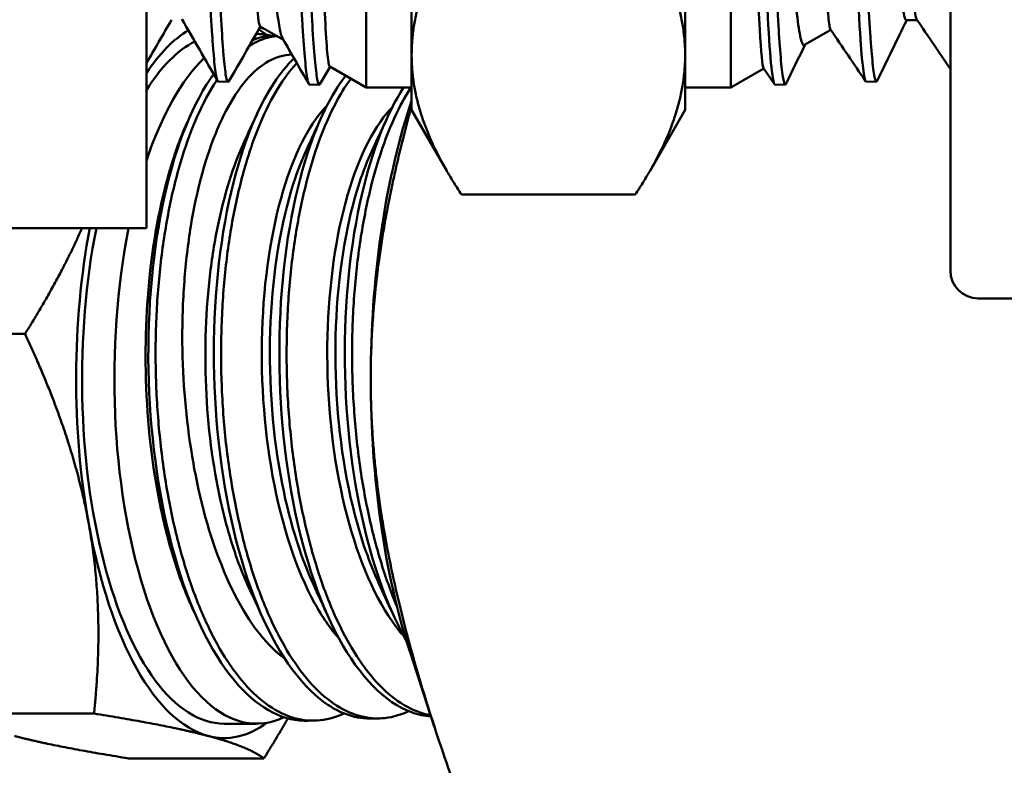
# Model space of a CAD drawing. Header units: inches. Extents: x 0.1 to 33.9, y 0.6 to 21.4.
# Tile 6 of 83: x 7.523 to 8.295, y 4.353 to 4.936. Entities that reach past the tile are written whole.
import ezdxf

# ---------------------------------------------------------------- set-up
doc = ezdxf.new("R2010")
doc.units = ezdxf.units.IN
doc.header["$MEASUREMENT"] = 0
doc.layers.add('Dimension (ANSI)', color=7, linetype='Continuous', lineweight=25)
doc.layers.add('Visible (ANSI)', color=7, linetype='Continuous', lineweight=50)
doc.styles.add('Note Text (ANSI)', font='tahoma.ttf')
doc.dimstyles.new('Default (ANSI)', dxfattribs={"dimtxt": 0.12, "dimasz": 0.098425, "dimexe": 0.125, "dimexo": 0.0625, "dimgap": 0.031496, "dimtad": 0, "dimtih": 1, "dimtoh": 1, "dimrnd": 1e-08, "dimzin": 4, "dimdsep": 46, "dimtxsty": 'Note Text (ANSI)', "dimcen": 0.09, "dimdle": 0.393701, "dimclrd": 256, "dimclre": 256, "dimclrt": 256, "dimadec": 0, "dimazin": 1, "dimtfac": 1, "dimtofl": 0, "dimtmove": 0, "dimatfit": 3, "dimfxl": 1, "dimtolj": 1, "dimtzin": 4, "dimlwd": -1, "dimlwe": -1, "dimarcsym": 0})

# ---------------------------------------------------------------- blocks, each defined once
blk = doc.blocks.new('*D9')
at = {"layer": 'Defpoints', "color": 0, "transparency": 16777216}
for p in [(3.58261, 11.02177), (6.33851, 11.02177), (8.31932, 1.77027)]:
    blk.add_point(p, dxfattribs=at)
at = {"layer": 'Dimension (ANSI)', "transparency": 16777216}
for p, q in [((6.27601, 11.02177), (3.45761, 11.02177)), ((3.58261, 10.92335), (3.58261, 6.49002)), ((3.58261, 1.8687), (3.58261, 6.30203)), ((8.25682, 1.77027), (3.45761, 1.77027))]:
    blk.add_line(p, q, dxfattribs=at)
for points in [[(3.5662, 10.92335), (3.59901, 10.92335), (3.58261, 11.02177)], [(3.5662, 1.8687), (3.59901, 1.8687), (3.58261, 1.77027)]]:
    blk.add_solid(points, dxfattribs=at)
at = {"layer": 'Dimension (ANSI)', "transparency": 16777216, "insert": (3.42948, 6.45852), "char_height": 0.12, "attachment_point": 1, "style": 'Note Text (ANSI)'}
blk.add_mtext('\\A1;9.25', dxfattribs=at)

msp = doc.modelspace()

# ---------------------------------------------------------------- linework, layer by layer
at = {"layer": 'Visible (ANSI)'}
for p, q in [((8.25229, 4.74002), (8.25229, 5.86652)), ((7.62229, 5.80327), (7.62229, 4.77327)), ((7.79443, 5.72327), (7.79443, 4.88327)), ((8.08014, 4.88327), (8.08014, 5.72327)), ((7.83014, 5.26966), (7.83014, 4.9087)), ((8.04443, 4.9087), (8.04443, 5.26966)), ((7.71147, 4.93117), (7.72963, 4.92068)), ((8.21764, 4.93602), (8.22631, 4.93602)), ((7.70857, 4.92527), (7.70838, 4.92527)), ((7.72405, 4.9239), (7.72355, 4.92392)), ((8.15849, 4.92851), (8.13792, 4.91663)), ((7.74633, 4.90839), (7.74633, 4.90839)), ((7.83014, 4.9087), (7.83014, 4.86577)), ((8.04443, 4.86577), (8.04443, 4.9087)), ((7.7662, 4.89957), (7.75834, 4.88598)), ((7.76599, 4.89969), (7.79443, 4.88327)), ((8.10609, 4.89825), (8.08014, 4.88327)), ((8.11437, 4.88606), (8.10591, 4.89852)), ((7.67774, 4.88936), (7.67774, 4.88936)), ((7.67866, 4.88799), (7.68641, 4.88775)), ((7.75006, 4.88577), (7.75781, 4.88552)), ((7.79443, 4.88327), (7.83014, 4.88327)), ((8.08014, 4.88327), (8.04443, 4.88327)), ((8.12294, 4.88572), (8.11498, 4.88547)), ((8.19436, 4.88794), (8.18641, 4.88769)), ((7.82871, 4.86862), (7.83014, 4.87301)), ((7.65547, 4.85861), (7.65673, 4.86135)), ((7.83014, 4.86577), (7.85763, 4.81817)), ((8.04443, 4.86577), (8.01695, 4.81817)), ((7.86922, 4.79958), (8.00535, 4.79958)), ((7.62229, 4.77327), (6.87229, 4.77327)), ((8.27404, 4.71827), (8.41997, 4.71827)), ((7.42117, 4.69041), (7.52724, 4.69041)), ((7.82871, 4.44192), (7.84789, 4.38317)), ((7.47519, 4.39324), (7.58126, 4.39324)), ((7.78002, 4.39474), (7.78001, 4.39474)), ((7.8306, 4.39651), (7.8306, 4.39651)), ((7.70857, 4.38527), (7.68327, 4.38527)), ((7.7547, 4.38769), (7.74907, 4.38749)), ((7.8053, 4.38942), (7.79967, 4.38922)), ((7.60834, 4.3581), (7.7144, 4.3581))]:
    msp.add_line(p, q, dxfattribs=at)
msp.add_arc((8.27404, 4.74002), 0.02175, 180, 270, dxfattribs=at)
for centre, major_axis, start_param, end_param in [((7.68327, 4.65527), (0, 0.28125), 0.244576, 0.553582), ((7.68327, 4.65527), (0, 0.27), 0.015375, 0.015491), ((7.70857, 4.65527), (0, 0.27), 6.181462, 6.284871), ((7.68327, 4.65527), (0, 0.28125), 5.990254, 6.047216), ((7.68327, 4.65527), (0, 0.27), 0.208439, 0.579545), ((7.70857, 4.65527), (0, 0.27), 0.240192, 0.240265), ((7.70857, 4.65527), (0, 0.27), 0.375587, 0.886571), ((7.70857, 4.65527), (0, 0.27), 0.308744, 0.308754), ((7.93986, 4.65527), (0, 0.34375), 0.901216, 1.570796), ((7.68327, 4.65527), (0, -0.28125), 4.279433, 5.127583), ((7.68327, 4.65527), (0, -0.27), 4.260087, 6.283185), ((7.70857, 4.65527), (0, -0.27), 4.260087, 6.476913), ((7.93986, 4.65527), (0, -0.34375), 4.712389, 5.38197), ((7.68327, 4.65527), (0, -0.28125), 5.127583, 6.174781), ((7.68327, 4.65527), (0, -0.28125), 6.174781, 6.576117)]:
    msp.add_ellipse(centre, major_axis=major_axis, ratio=0.412402, start_param=start_param, end_param=end_param, dxfattribs=at)
for points, knots in [([(7.64238, 5.71696), (7.64262, 5.71738), (7.64287, 5.71753), (7.64311, 5.7174), (7.64344, 5.71722), (7.64377, 5.71655), (7.64409, 5.71539), (7.64442, 5.71423), (7.64474, 5.71255), (7.64506, 5.71039), (7.6457, 5.70608), (7.64632, 5.69987), (7.64695, 5.69181), (7.64726, 5.68778), (7.64758, 5.68328), (7.64791, 5.67832), (7.64823, 5.67335), (7.64856, 5.66788), (7.64889, 5.66202), (7.64955, 5.65028), (7.6502, 5.63697), (7.65083, 5.62212), (7.65115, 5.6147), (7.65146, 5.60688), (7.65178, 5.59868), (7.65209, 5.59047), (7.65241, 5.58183), (7.65272, 5.57292), (7.65336, 5.5551), (7.654, 5.5362), (7.65466, 5.51625), (7.65498, 5.50627), (7.65531, 5.49603), (7.65563, 5.48552), (7.65596, 5.475), (7.65628, 5.46417), (7.6566, 5.45323), (7.65724, 5.43135), (7.65786, 5.409), (7.65849, 5.3862), (7.6588, 5.3748), (7.65912, 5.36329), (7.65944, 5.35166), (7.65977, 5.34003), (7.6601, 5.32823), (7.66043, 5.3165), (7.66109, 5.29304), (7.66173, 5.26978), (7.66236, 5.24672), (7.66268, 5.2352), (7.66299, 5.22372), (7.66331, 5.21229), (7.66362, 5.20086), (7.66394, 5.18943), (7.66426, 5.17824), (7.66489, 5.15585), (7.66554, 5.13431), (7.66619, 5.11361), (7.66652, 5.10325), (7.66684, 5.09311), (7.66717, 5.08317), (7.66749, 5.07324), (7.66781, 5.06348), (7.66813, 5.05409), (7.66877, 5.03531), (7.66938, 5.01793), (7.67001, 5.00191), (7.67033, 4.9939), (7.67065, 4.98624), (7.67097, 4.97892), (7.6713, 4.97161), (7.67163, 4.96461), (7.67196, 4.95809), (7.67261, 4.94504), (7.67326, 4.93378), (7.67389, 4.92426), (7.6742, 4.91951), (7.67452, 4.91519), (7.67483, 4.91132), (7.67514, 4.90745), (7.67546, 4.90401), (7.67578, 4.90109), (7.67641, 4.89524), (7.67706, 4.89137), (7.67771, 4.88943), (7.67803, 4.88848), (7.67835, 4.888), (7.67867, 4.88799)], [0.69384403, 0.69384403, 0.69384403, 0.69384403, 0.6953125, 0.6953125, 0.6953125, 0.69726563, 0.69726563, 0.69726563, 0.69921875, 0.69921875, 0.69921875, 0.703125, 0.703125, 0.703125, 0.70507813, 0.70507813, 0.70507813, 0.70703125, 0.70703125, 0.70703125, 0.7109375, 0.7109375, 0.7109375, 0.71289063, 0.71289063, 0.71289063, 0.71484375, 0.71484375, 0.71484375, 0.71875, 0.71875, 0.71875, 0.72070313, 0.72070313, 0.72070313, 0.72265625, 0.72265625, 0.72265625, 0.7265625, 0.7265625, 0.7265625, 0.72851563, 0.72851563, 0.72851563, 0.73046875, 0.73046875, 0.73046875, 0.734375, 0.734375, 0.734375, 0.73632813, 0.73632813, 0.73632813, 0.73828125, 0.73828125, 0.73828125, 0.7421875, 0.7421875, 0.7421875, 0.74414063, 0.74414063, 0.74414063, 0.74609375, 0.74609375, 0.74609375, 0.75, 0.75, 0.75, 0.75195313, 0.75195313, 0.75195313, 0.75390625, 0.75390625, 0.75390625, 0.7578125, 0.7578125, 0.7578125, 0.75976563, 0.75976563, 0.75976563, 0.76171875, 0.76171875, 0.76171875, 0.765625, 0.765625, 0.765625, 0.76753795, 0.76753795, 0.76753795, 0.76753795]), ([(7.68696, 4.88821), (7.68677, 4.88789), (7.68658, 4.88773), (7.68639, 4.88775), (7.68606, 4.88778), (7.68573, 4.88831), (7.6854, 4.88934), (7.68475, 4.89139), (7.68411, 4.89538), (7.68348, 4.90127), (7.68316, 4.90421), (7.68285, 4.90763), (7.68254, 4.91154), (7.68222, 4.91545), (7.68191, 4.91986), (7.68159, 4.9247), (7.68095, 4.93438), (7.6803, 4.94574), (7.67965, 4.95876), (7.67933, 4.96526), (7.679, 4.97218), (7.67868, 4.97953), (7.67836, 4.98687), (7.67803, 4.99468), (7.67772, 5.00278), (7.67708, 5.01899), (7.67647, 5.03645), (7.67584, 5.05512), (7.67552, 5.06446), (7.6752, 5.0741), (7.67487, 5.08405), (7.67455, 5.094), (7.67421, 5.10431), (7.67389, 5.11477), (7.67323, 5.13569), (7.67259, 5.15727), (7.67196, 5.17949), (7.67165, 5.1906), (7.67134, 5.20187), (7.67102, 5.21331), (7.67071, 5.22474), (7.67039, 5.2364), (7.67007, 5.24803), (7.66943, 5.27129), (7.66878, 5.29455), (7.66813, 5.31781), (7.66781, 5.32944), (7.66748, 5.34106), (7.66716, 5.35269), (7.66684, 5.36432), (7.66651, 5.376), (7.6662, 5.38749), (7.66556, 5.41046), (7.66495, 5.43277), (7.66431, 5.45444), (7.664, 5.46527), (7.66367, 5.47595), (7.66335, 5.48645), (7.66302, 5.49696), (7.66269, 5.50734), (7.66236, 5.51738), (7.66171, 5.53747), (7.66107, 5.55631), (7.66044, 5.57393), (7.66012, 5.58274), (7.65981, 5.59125), (7.6595, 5.59944), (7.65918, 5.60763), (7.65886, 5.61554), (7.65854, 5.62301), (7.6579, 5.63793), (7.65725, 5.65116), (7.6566, 5.66274), (7.65627, 5.66853), (7.65595, 5.6739), (7.65563, 5.67885), (7.65531, 5.68381), (7.65498, 5.68835), (7.65467, 5.69238), (7.65403, 5.70045), (7.65342, 5.70658), (7.65278, 5.7108), (7.65246, 5.71292), (7.65214, 5.71455), (7.65181, 5.7157), (7.65148, 5.71684), (7.65115, 5.7175), (7.65082, 5.71765), (7.65077, 5.71767), (7.65072, 5.71769), (7.65067, 5.71768)], [0.21563894, 0.21563894, 0.21563894, 0.21563894, 0.21679687, 0.21679687, 0.21679687, 0.21875, 0.21875, 0.21875, 0.22265625, 0.22265625, 0.22265625, 0.22460937, 0.22460937, 0.22460937, 0.2265625, 0.2265625, 0.2265625, 0.23046875, 0.23046875, 0.23046875, 0.23242187, 0.23242187, 0.23242187, 0.234375, 0.234375, 0.234375, 0.23828125, 0.23828125, 0.23828125, 0.24023437, 0.24023437, 0.24023437, 0.2421875, 0.2421875, 0.2421875, 0.24609375, 0.24609375, 0.24609375, 0.24804687, 0.24804687, 0.24804687, 0.25, 0.25, 0.25, 0.25390625, 0.25390625, 0.25390625, 0.25585937, 0.25585937, 0.25585937, 0.2578125, 0.2578125, 0.2578125, 0.26171875, 0.26171875, 0.26171875, 0.26367187, 0.26367187, 0.26367187, 0.265625, 0.265625, 0.265625, 0.26953125, 0.26953125, 0.26953125, 0.27148437, 0.27148437, 0.27148437, 0.2734375, 0.2734375, 0.2734375, 0.27734375, 0.27734375, 0.27734375, 0.27929687, 0.27929687, 0.27929687, 0.28125, 0.28125, 0.28125, 0.28515625, 0.28515625, 0.28515625, 0.28710937, 0.28710937, 0.28710937, 0.2890625, 0.2890625, 0.2890625, 0.28937889, 0.28937889, 0.28937889, 0.28937889]), ([(7.71386, 5.71921), (7.71396, 5.71938), (7.71405, 5.7195), (7.71415, 5.71958), (7.71478, 5.72007), (7.71539, 5.71859), (7.71602, 5.71518), (7.71634, 5.71348), (7.71666, 5.71129), (7.71698, 5.70861), (7.71731, 5.70593), (7.71764, 5.70274), (7.71797, 5.6991), (7.71862, 5.69181), (7.71926, 5.68273), (7.71988, 5.67191), (7.7202, 5.6665), (7.72051, 5.66066), (7.72082, 5.65436), (7.72113, 5.64807), (7.72145, 5.64129), (7.72177, 5.63417), (7.7224, 5.61992), (7.72305, 5.60427), (7.7237, 5.58725), (7.72403, 5.57874), (7.72435, 5.56989), (7.72467, 5.56069), (7.72499, 5.55149), (7.72531, 5.54189), (7.72563, 5.53209), (7.72626, 5.51247), (7.72687, 5.492), (7.7275, 5.4707), (7.72782, 5.46005), (7.72814, 5.44919), (7.72846, 5.43812), (7.72879, 5.42704), (7.72912, 5.4157), (7.72944, 5.40431), (7.7301, 5.38154), (7.73073, 5.35854), (7.73136, 5.33535), (7.73167, 5.32375), (7.73198, 5.31209), (7.7323, 5.30039), (7.73261, 5.28869), (7.73292, 5.27687), (7.73324, 5.26518), (7.73388, 5.24179), (7.73453, 5.21885), (7.73517, 5.19635), (7.7355, 5.18511), (7.73582, 5.17397), (7.73614, 5.16295), (7.73646, 5.15192), (7.73678, 5.14096), (7.7371, 5.13027), (7.73773, 5.10888), (7.73834, 5.08857), (7.73897, 5.0693), (7.73928, 5.05966), (7.7396, 5.05028), (7.73993, 5.04117), (7.74025, 5.03206), (7.74058, 5.02318), (7.74091, 5.01469), (7.74156, 4.99771), (7.7422, 4.98229), (7.74282, 4.96839), (7.74314, 4.96144), (7.74345, 4.95488), (7.74376, 4.9487), (7.74407, 4.94252), (7.74439, 4.93671), (7.7447, 4.93137), (7.74534, 4.92069), (7.74599, 4.91189), (7.74664, 4.90492), (7.74696, 4.90144), (7.74728, 4.89842), (7.7476, 4.89586), (7.74792, 4.8933), (7.74824, 4.89121), (7.74856, 4.88961), (7.74906, 4.88705), (7.74956, 4.88578), (7.75006, 4.88576)], [0.83924865, 0.83924865, 0.83924865, 0.83924865, 0.83984375, 0.83984375, 0.83984375, 0.84375, 0.84375, 0.84375, 0.84570313, 0.84570313, 0.84570313, 0.84765625, 0.84765625, 0.84765625, 0.8515625, 0.8515625, 0.8515625, 0.85351563, 0.85351563, 0.85351563, 0.85546875, 0.85546875, 0.85546875, 0.859375, 0.859375, 0.859375, 0.86132813, 0.86132813, 0.86132813, 0.86328125, 0.86328125, 0.86328125, 0.8671875, 0.8671875, 0.8671875, 0.86914063, 0.86914063, 0.86914063, 0.87109375, 0.87109375, 0.87109375, 0.875, 0.875, 0.875, 0.87695313, 0.87695313, 0.87695313, 0.87890625, 0.87890625, 0.87890625, 0.8828125, 0.8828125, 0.8828125, 0.88476563, 0.88476563, 0.88476563, 0.88671875, 0.88671875, 0.88671875, 0.890625, 0.890625, 0.890625, 0.89257813, 0.89257813, 0.89257813, 0.89453125, 0.89453125, 0.89453125, 0.8984375, 0.8984375, 0.8984375, 0.90039063, 0.90039063, 0.90039063, 0.90234375, 0.90234375, 0.90234375, 0.90625, 0.90625, 0.90625, 0.90820313, 0.90820313, 0.90820313, 0.91015625, 0.91015625, 0.91015625, 0.91330086, 0.91330086, 0.91330086, 0.91330086]), ([(7.75834, 4.88598), (7.75826, 4.88583), (7.75817, 4.88572), (7.75808, 4.88564), (7.75745, 4.88509), (7.75684, 4.88649), (7.75621, 4.88982), (7.7559, 4.89149), (7.75558, 4.89364), (7.75526, 4.89629), (7.75494, 4.89894), (7.75461, 4.90209), (7.75428, 4.90568), (7.75363, 4.91287), (7.75299, 4.92185), (7.75236, 4.93259), (7.75205, 4.93796), (7.75174, 4.94377), (7.75142, 4.95004), (7.75111, 4.9563), (7.7508, 4.96304), (7.75048, 4.9701), (7.74985, 4.98423), (7.74921, 4.99979), (7.74856, 5.01673), (7.74824, 5.02521), (7.74791, 5.03404), (7.74759, 5.04322), (7.74727, 5.05241), (7.74695, 5.06197), (7.74663, 5.07172), (7.746, 5.09122), (7.74539, 5.11161), (7.74476, 5.13288), (7.74445, 5.14351), (7.74413, 5.15436), (7.74381, 5.16544), (7.74348, 5.17651), (7.74315, 5.18784), (7.74283, 5.19919), (7.74218, 5.22188), (7.74154, 5.24483), (7.74091, 5.26803), (7.74059, 5.27963), (7.74028, 5.2913), (7.73997, 5.30303), (7.73965, 5.31476), (7.73934, 5.32659), (7.73903, 5.33826), (7.7384, 5.36161), (7.73775, 5.38455), (7.7371, 5.40709), (7.73678, 5.41837), (7.73645, 5.42954), (7.73613, 5.44061), (7.73581, 5.45168), (7.73549, 5.46268), (7.73517, 5.47337), (7.73454, 5.49476), (7.73392, 5.51513), (7.7333, 5.53449), (7.73299, 5.54417), (7.73267, 5.5536), (7.73234, 5.56278), (7.73202, 5.57195), (7.73169, 5.58089), (7.73136, 5.5894), (7.73071, 5.60644), (7.73007, 5.62194), (7.72944, 5.63596), (7.72913, 5.64296), (7.72881, 5.64959), (7.7285, 5.65584), (7.72819, 5.66209), (7.72787, 5.66796), (7.72756, 5.67335), (7.72693, 5.68412), (7.72628, 5.69302), (7.72563, 5.70011), (7.72531, 5.70366), (7.72498, 5.70675), (7.72466, 5.70937), (7.72434, 5.71199), (7.72402, 5.71414), (7.7237, 5.71579), (7.72316, 5.71856), (7.72264, 5.71993), (7.72212, 5.71991)], [0.06977487, 0.06977487, 0.06977487, 0.06977487, 0.0703125, 0.0703125, 0.0703125, 0.07421875, 0.07421875, 0.07421875, 0.07617187, 0.07617187, 0.07617187, 0.078125, 0.078125, 0.078125, 0.08203125, 0.08203125, 0.08203125, 0.08398437, 0.08398437, 0.08398437, 0.0859375, 0.0859375, 0.0859375, 0.08984375, 0.08984375, 0.08984375, 0.09179687, 0.09179687, 0.09179687, 0.09375, 0.09375, 0.09375, 0.09765625, 0.09765625, 0.09765625, 0.09960937, 0.09960937, 0.09960937, 0.1015625, 0.1015625, 0.1015625, 0.10546875, 0.10546875, 0.10546875, 0.10742187, 0.10742187, 0.10742187, 0.109375, 0.109375, 0.109375, 0.11328125, 0.11328125, 0.11328125, 0.11523437, 0.11523437, 0.11523437, 0.1171875, 0.1171875, 0.1171875, 0.12109375, 0.12109375, 0.12109375, 0.12304687, 0.12304687, 0.12304687, 0.125, 0.125, 0.125, 0.12890625, 0.12890625, 0.12890625, 0.13085937, 0.13085937, 0.13085937, 0.1328125, 0.1328125, 0.1328125, 0.13671875, 0.13671875, 0.13671875, 0.13867187, 0.13867187, 0.13867187, 0.140625, 0.140625, 0.140625, 0.14392059, 0.14392059, 0.14392059, 0.14392059]), ([(8.12359, 4.88639), (8.12319, 4.88557), (8.12279, 4.8855), (8.12239, 4.88616), (8.12207, 4.88671), (8.12174, 4.88777), (8.12142, 4.8893), (8.1211, 4.89084), (8.12078, 4.89286), (8.12047, 4.89536), (8.11984, 4.90035), (8.11922, 4.90724), (8.11858, 4.91608), (8.11826, 4.9205), (8.11794, 4.9254), (8.11761, 4.93071), (8.11729, 4.93601), (8.11696, 4.94173), (8.11664, 4.94787), (8.11599, 4.96013), (8.11536, 4.97403), (8.11472, 4.98961), (8.1144, 4.99741), (8.11409, 5.00561), (8.11377, 5.01409), (8.11346, 5.02256), (8.11315, 5.03134), (8.11283, 5.04042), (8.1122, 5.05857), (8.11155, 5.07792), (8.11089, 5.09849), (8.11057, 5.10878), (8.11024, 5.11936), (8.10992, 5.13005), (8.1096, 5.14073), (8.10929, 5.15158), (8.10897, 5.16258), (8.10834, 5.18458), (8.10773, 5.20719), (8.10709, 5.23044), (8.10677, 5.24206), (8.10644, 5.25383), (8.10612, 5.26553), (8.10579, 5.27723), (8.10547, 5.28892), (8.10515, 5.30061), (8.1045, 5.32398), (8.10386, 5.34731), (8.10323, 5.37062), (8.10291, 5.38227), (8.1026, 5.3939), (8.10228, 5.4053), (8.10197, 5.41669), (8.10166, 5.42792), (8.10134, 5.43898), (8.10071, 5.46109), (8.10006, 5.48253), (8.09941, 5.50327), (8.09908, 5.51364), (8.09875, 5.52382), (8.09843, 5.53364), (8.09811, 5.54345), (8.0978, 5.55295), (8.09748, 5.56214), (8.09686, 5.58051), (8.09624, 5.59764), (8.0956, 5.61349), (8.09528, 5.62142), (8.09496, 5.62901), (8.09463, 5.63614), (8.09431, 5.64327), (8.09398, 5.64998), (8.09366, 5.65626), (8.09302, 5.66883), (8.09238, 5.67973), (8.09175, 5.68892), (8.09143, 5.69351), (8.09112, 5.69767), (8.0908, 5.70132), (8.09049, 5.70497), (8.09017, 5.70814), (8.08986, 5.71082), (8.08954, 5.71351), (8.08922, 5.71572), (8.08889, 5.71744), (8.08856, 5.71916), (8.08824, 5.7204), (8.08791, 5.72113), (8.08767, 5.72167), (8.08744, 5.72193), (8.08721, 5.72194)], [0.91557823, 0.91557823, 0.91557823, 0.91557823, 0.91796875, 0.91796875, 0.91796875, 0.91992187, 0.91992187, 0.91992187, 0.921875, 0.921875, 0.921875, 0.92578125, 0.92578125, 0.92578125, 0.92773437, 0.92773437, 0.92773437, 0.9296875, 0.9296875, 0.9296875, 0.93359375, 0.93359375, 0.93359375, 0.93554687, 0.93554687, 0.93554687, 0.9375, 0.9375, 0.9375, 0.94140625, 0.94140625, 0.94140625, 0.94335937, 0.94335937, 0.94335937, 0.9453125, 0.9453125, 0.9453125, 0.94921875, 0.94921875, 0.94921875, 0.95117187, 0.95117187, 0.95117187, 0.953125, 0.953125, 0.953125, 0.95703125, 0.95703125, 0.95703125, 0.95898437, 0.95898437, 0.95898437, 0.9609375, 0.9609375, 0.9609375, 0.96484375, 0.96484375, 0.96484375, 0.96679687, 0.96679687, 0.96679687, 0.96875, 0.96875, 0.96875, 0.97265625, 0.97265625, 0.97265625, 0.97460937, 0.97460937, 0.97460937, 0.9765625, 0.9765625, 0.9765625, 0.98046875, 0.98046875, 0.98046875, 0.98242187, 0.98242187, 0.98242187, 0.984375, 0.984375, 0.984375, 0.98632812, 0.98632812, 0.98632812, 0.98828125, 0.98828125, 0.98828125, 0.98970175, 0.98970175, 0.98970175, 0.98970175]), ([(8.08995, 5.71695), (8.09028, 5.71626), (8.09061, 5.71529), (8.09304, 5.70631), (8.09501, 5.68794), (8.09809, 5.64648), (8.0991, 5.63106), (8.10216, 5.57777), (8.10413, 5.53422), (8.10833, 5.43703), (8.11033, 5.38426), (8.1134, 5.30538), (8.1144, 5.28017), (8.11638, 5.23032), (8.11734, 5.20571), (8.12022, 5.1347), (8.12223, 5.09125), (8.12521, 5.03338), (8.12622, 5.01508), (8.12919, 4.96874), (8.13119, 4.94627), (8.13406, 4.92548), (8.13502, 4.92076), (8.13664, 4.91684), (8.13728, 4.91626), (8.13792, 4.91663)], [-5.054395, -5.054395, -5.054395, -5.054395, -4.986884, -4.986884, -4.569565, -4.569565, -4.371651, -4.371651, -3.960205, -3.960205, -3.552951, -3.552951, -3.362049, -3.362049, -3.171393, -3.171393, -2.794452, -2.794452, -2.59413, -2.59413, -2.22272, -2.22272, -2.035861, -2.035861, -1.916758, -1.916758, -1.916758, -1.916758]), ([(8.19498, 4.88859), (8.19481, 4.88825), (8.19465, 4.88804), (8.19448, 4.88797), (8.19417, 4.88783), (8.19385, 4.88819), (8.19354, 4.88905), (8.19291, 4.89075), (8.19226, 4.8944), (8.19161, 4.90005), (8.19128, 4.90288), (8.19095, 4.90622), (8.19062, 4.91), (8.1903, 4.91379), (8.18997, 4.91802), (8.18966, 4.92271), (8.18902, 4.93207), (8.1884, 4.9432), (8.18776, 4.95614), (8.18744, 4.96261), (8.18712, 4.96956), (8.1868, 4.97683), (8.18647, 4.9841), (8.18615, 4.99173), (8.18582, 4.99971), (8.18517, 5.01566), (8.18452, 5.033), (8.18388, 5.05176), (8.18356, 5.06114), (8.18324, 5.07089), (8.18292, 5.08083), (8.18261, 5.09076), (8.18229, 5.10091), (8.18198, 5.11127), (8.18135, 5.132), (8.1807, 5.15357), (8.18005, 5.17602), (8.17972, 5.18724), (8.17939, 5.1987), (8.17906, 5.21016), (8.17874, 5.22162), (8.17842, 5.23313), (8.1781, 5.2447), (8.17746, 5.26784), (8.17684, 5.2912), (8.17621, 5.31478), (8.17589, 5.32657), (8.17557, 5.33843), (8.17524, 5.35011), (8.17492, 5.3618), (8.17459, 5.37337), (8.17426, 5.38483), (8.17361, 5.40776), (8.17297, 5.43025), (8.17233, 5.45228), (8.17201, 5.4633), (8.17169, 5.4742), (8.17137, 5.48479), (8.17106, 5.49537), (8.17075, 5.50569), (8.17043, 5.51574), (8.1698, 5.53585), (8.16915, 5.55491), (8.16849, 5.5729), (8.16817, 5.58189), (8.16784, 5.59061), (8.16751, 5.59889), (8.16719, 5.60717), (8.16687, 5.61506), (8.16655, 5.62257), (8.16592, 5.63757), (8.1653, 5.65105), (8.16466, 5.66294), (8.16434, 5.66889), (8.16402, 5.67444), (8.1637, 5.67948), (8.16337, 5.68452), (8.16304, 5.68909), (8.16272, 5.69319), (8.16207, 5.7014), (8.16143, 5.70776), (8.16079, 5.71222), (8.16047, 5.71445), (8.16015, 5.71619), (8.15983, 5.71742), (8.15952, 5.71866), (8.15921, 5.71939), (8.15889, 5.71963), (8.15882, 5.71968), (8.15874, 5.71971), (8.15867, 5.71972)], [0.77047429, 0.77047429, 0.77047429, 0.77047429, 0.77148437, 0.77148437, 0.77148437, 0.7734375, 0.7734375, 0.7734375, 0.77734375, 0.77734375, 0.77734375, 0.77929687, 0.77929687, 0.77929687, 0.78125, 0.78125, 0.78125, 0.78515625, 0.78515625, 0.78515625, 0.78710937, 0.78710937, 0.78710937, 0.7890625, 0.7890625, 0.7890625, 0.79296875, 0.79296875, 0.79296875, 0.79492187, 0.79492187, 0.79492187, 0.796875, 0.796875, 0.796875, 0.80078125, 0.80078125, 0.80078125, 0.80273437, 0.80273437, 0.80273437, 0.8046875, 0.8046875, 0.8046875, 0.80859375, 0.80859375, 0.80859375, 0.81054687, 0.81054687, 0.81054687, 0.8125, 0.8125, 0.8125, 0.81640625, 0.81640625, 0.81640625, 0.81835937, 0.81835937, 0.81835937, 0.8203125, 0.8203125, 0.8203125, 0.82421875, 0.82421875, 0.82421875, 0.82617187, 0.82617187, 0.82617187, 0.828125, 0.828125, 0.828125, 0.83203125, 0.83203125, 0.83203125, 0.83398437, 0.83398437, 0.83398437, 0.8359375, 0.8359375, 0.8359375, 0.83984375, 0.83984375, 0.83984375, 0.84179687, 0.84179687, 0.84179687, 0.84375, 0.84375, 0.84375, 0.84420752, 0.84420752, 0.84420752, 0.84420752]), ([(8.10591, 4.89852), (8.10488, 4.90004), (8.10393, 4.91033), (8.10182, 4.9494), (8.10069, 4.97976), (8.09852, 5.05688), (8.09736, 5.10279), (8.09574, 5.17737), (8.09524, 5.20238), (8.09362, 5.28154), (8.09247, 5.33667), (8.09031, 5.44427), (8.08917, 5.49555), (8.08711, 5.58057), (8.08619, 5.61525), (8.08469, 5.65848), (8.08416, 5.67162), (8.0832, 5.69267), (8.08275, 5.70091), (8.08229, 5.7073)], [-2.986849, -2.986849, -2.986849, -2.986849, -2.612578, -2.612578, -2.194348, -2.194348, -1.776934, -1.776934, -1.577381, -1.577381, -1.158347, -1.158347, -0.738666, -0.738666, -0.373088, -0.373088, -0.177634, -0.177634, 0, 0, 0, 0]), ([(7.76599, 4.89969), (7.76577, 4.89982), (7.76555, 4.90034), (7.76421, 4.90598), (7.76303, 4.92123), (7.76134, 4.95795), (7.7608, 4.97192), (7.7597, 5.0039), (7.75913, 5.02188), (7.75748, 5.07885), (7.75647, 5.12182), (7.7548, 5.19346), (7.75419, 5.21961), (7.75257, 5.29309), (7.75158, 5.34083), (7.74995, 5.41135), (7.7494, 5.43505), (7.74831, 5.48051), (7.74778, 5.5022), (7.7461, 5.56542), (7.74491, 5.60184), (7.74323, 5.64318), (7.7427, 5.65453), (7.74156, 5.67303), (7.74098, 5.68004), (7.74, 5.68808), (7.73958, 5.69016), (7.73917, 5.69087)], [-6.81684, -6.81684, -6.81684, -6.81684, -6.738514, -6.738514, -6.331589, -6.331589, -6.137458, -6.137458, -5.941043, -5.941043, -5.566693, -5.566693, -5.36216, -5.36216, -5.000891, -5.000891, -4.81128, -4.81128, -4.62262, -4.62262, -4.226182, -4.226182, -4.036914, -4.036914, -3.844166, -3.844166, -3.700448, -3.700448, -3.700448, -3.700448]), ([(8.15831, 4.92878), (8.15815, 4.92901), (8.15798, 4.92947), (8.1573, 4.9323), (8.15677, 4.93664), (8.15515, 4.95633), (8.15414, 4.9783), (8.15253, 5.02283), (8.15197, 5.03988), (8.15088, 5.07674), (8.15037, 5.09638), (8.14877, 5.16089), (8.14761, 5.20921), (8.14601, 5.28328), (8.1455, 5.30736), (8.14387, 5.38208), (8.14274, 5.43161), (8.14057, 5.52314), (8.13943, 5.56414), (8.13781, 5.61373), (8.13731, 5.62796), (8.13627, 5.65246), (8.13574, 5.6627), (8.13427, 5.68507), (8.13339, 5.69253), (8.13249, 5.69305)], [-9.331078, -9.331078, -9.331078, -9.331078, -9.273257, -9.273257, -9.090635, -9.090635, -8.717218, -8.717218, -8.524425, -8.524425, -8.336682, -8.336682, -7.942487, -7.942487, -7.755474, -7.755474, -7.359898, -7.359898, -6.963971, -6.963971, -6.775296, -6.775296, -6.587314, -6.587314, -6.25655, -6.25655, -6.25655, -6.25655]), ([(8.18265, 5.67093), (8.18425, 5.66762), (8.18586, 5.65328), (8.18937, 5.60009), (8.19128, 5.55719), (8.1951, 5.45389), (8.19701, 5.39359), (8.20082, 5.27044), (8.20273, 5.20773), (8.20655, 5.09533), (8.20846, 5.04576), (8.21228, 4.97199), (8.21418, 4.94787), (8.21661, 4.93716), (8.21712, 4.93602), (8.21764, 4.93602)], [0.31062014, 0.31062014, 0.31062014, 0.31062014, 0.31660746, 0.31660746, 0.32372613, 0.32372613, 0.3308448, 0.3308448, 0.33796348, 0.33796348, 0.34508215, 0.34508215, 0.35220082, 0.35220082, 0.35412582, 0.35412582, 0.35412582, 0.35412582]), ([(8.19086, 5.67167), (8.19271, 5.67167), (8.19455, 5.65689), (8.1983, 5.60009), (8.20021, 5.55719), (8.20403, 5.45389), (8.20594, 5.39359), (8.20975, 5.27044), (8.21166, 5.20773), (8.21548, 5.09533), (8.21739, 5.04576), (8.2212, 4.97199), (8.22311, 4.94787), (8.22536, 4.93792), (8.22571, 4.93691), (8.22605, 4.93641)], [0.30972989, 0.30972989, 0.30972989, 0.30972989, 0.31660746, 0.31660746, 0.32372613, 0.32372613, 0.3308448, 0.3308448, 0.33796348, 0.33796348, 0.34508215, 0.34508215, 0.35220082, 0.35220082, 0.35348081, 0.35348081, 0.35348081, 0.35348081]), ([(7.70542, 5.26605), (7.70691, 5.23315), (7.70846, 5.2007), (7.71156, 5.13598), (7.71308, 5.1043), (7.71576, 5.05655), (7.71683, 5.0389), (7.72026, 4.98643), (7.72239, 4.96074), (7.72613, 4.93169), (7.72766, 4.92405), (7.72921, 4.92139)], [-4.1605797, -4.1605797, -4.1605797, -4.1605797, -3.9871238, -3.9871238, -3.7999788, -3.7999788, -3.6761214, -3.6761214, -3.3962321, -3.3962321, -3.1823629, -3.1823629, -3.1823629, -3.1823629]), ([(7.71148, 4.93117), (7.71063, 4.93166), (7.70976, 4.93746), (7.70844, 4.95469), (7.70796, 4.9627), (7.70692, 4.98282), (7.70637, 4.9952), (7.70583, 5.00928)], [-0.6112887, -0.6112887, -0.6112887, -0.6112887, -0.3346879, -0.3346879, -0.1745708, -0.1745708, 0, 0, 0, 0]), ([(7.70281, 4.91564), (7.70425, 4.91659), (7.7057, 4.91745), (7.70716, 4.91824), (7.71004, 4.91979), (7.71298, 4.92103), (7.7159, 4.92193), (7.71879, 4.92281), (7.72167, 4.92337), (7.72455, 4.92361)], [0.944323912, 0.944323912, 0.944323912, 0.944323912, 0.9453125, 0.9453125, 0.9453125, 0.947265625, 0.947265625, 0.947265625, 0.949194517, 0.949194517, 0.949194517, 0.949194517]), ([(7.73633, 4.9091), (7.73315, 4.90905), (7.72997, 4.90856), (7.7153, 4.90425), (7.70328, 4.89486), (7.68704, 4.87004), (7.68235, 4.86105), (7.66909, 4.8298), (7.66188, 4.80399), (7.65489, 4.76093), (7.6532, 4.74645), (7.65089, 4.71593), (7.65033, 4.69987), (7.65073, 4.65361), (7.65336, 4.6235), (7.66066, 4.57975), (7.66374, 4.56524), (7.67453, 4.5245), (7.68374, 4.50058), (7.69985, 4.47102), (7.70557, 4.46231), (7.71757, 4.44745), (7.7238, 4.4413), (7.73046, 4.43628), (7.73069, 4.43611), (7.73091, 4.43594)], [-2.109964, -2.109964, -2.109964, -2.109964, -2.036383, -2.036383, -1.768308, -1.768308, -1.647958, -1.647958, -1.399179, -1.399179, -1.28162, -1.28162, -1.157994, -1.157994, -0.929795, -0.929795, -0.811064, -0.811064, -0.58048, -0.58048, -0.465847, -0.465847, -0.353084, -0.353084, -0.34915, -0.34915, -0.34915, -0.34915]), ([(7.82779, 4.3951), (7.82333, 4.39299), (7.81882, 4.39145), (7.81433, 4.39051), (7.80757, 4.3891), (7.80082, 4.38901), (7.79405, 4.39025), (7.78728, 4.39149), (7.78045, 4.3941), (7.77387, 4.39796), (7.76728, 4.40181), (7.76087, 4.40692), (7.75463, 4.41329), (7.7484, 4.41966), (7.74233, 4.42733), (7.73667, 4.43599), (7.731, 4.44465), (7.72567, 4.45435), (7.72066, 4.4651), (7.71815, 4.47048), (7.71571, 4.47615), (7.7134, 4.482), (7.71109, 4.48785), (7.7089, 4.49388), (7.70682, 4.5001), (7.70267, 4.51252), (7.69899, 4.52566), (7.69576, 4.53952), (7.69415, 4.54646), (7.69265, 4.5536), (7.69129, 4.5608), (7.68992, 4.56801), (7.68869, 4.57529), (7.6876, 4.58265), (7.6854, 4.59736), (7.68372, 4.61238), (7.68259, 4.62772), (7.68202, 4.63538), (7.68159, 4.64315), (7.68131, 4.65085), (7.68102, 4.65855), (7.68087, 4.66621), (7.68086, 4.67384), (7.68084, 4.6891), (7.68136, 4.70423), (7.68241, 4.71921), (7.68293, 4.72671), (7.6836, 4.73417), (7.68438, 4.74145), (7.68517, 4.74873), (7.68608, 4.75587), (7.68712, 4.76287), (7.68919, 4.77686), (7.69176, 4.7903), (7.69484, 4.80317), (7.69791, 4.81603), (7.70144, 4.8281), (7.70532, 4.83918), (7.7092, 4.85026), (7.71345, 4.86042), (7.71811, 4.86963), (7.72276, 4.87884), (7.72772, 4.8869), (7.7329, 4.89375), (7.73528, 4.89689), (7.73771, 4.89979), (7.74018, 4.90243)], [0.73178161, 0.73178161, 0.73178161, 0.73178161, 0.734375, 0.734375, 0.734375, 0.73828125, 0.73828125, 0.73828125, 0.7421875, 0.7421875, 0.7421875, 0.74609375, 0.74609375, 0.74609375, 0.75, 0.75, 0.75, 0.75390625, 0.75390625, 0.75390625, 0.75585938, 0.75585938, 0.75585938, 0.7578125, 0.7578125, 0.7578125, 0.76171875, 0.76171875, 0.76171875, 0.76367188, 0.76367188, 0.76367188, 0.765625, 0.765625, 0.765625, 0.76953125, 0.76953125, 0.76953125, 0.77148438, 0.77148438, 0.77148438, 0.7734375, 0.7734375, 0.7734375, 0.77734375, 0.77734375, 0.77734375, 0.77929688, 0.77929688, 0.77929688, 0.78125, 0.78125, 0.78125, 0.78515625, 0.78515625, 0.78515625, 0.7890625, 0.7890625, 0.7890625, 0.79296875, 0.79296875, 0.79296875, 0.796875, 0.796875, 0.796875, 0.79866618, 0.79866618, 0.79866618, 0.79866618]), ([(7.77719, 4.39333), (7.77526, 4.39242), (7.77331, 4.39161), (7.77135, 4.39091), (7.76464, 4.38853), (7.75774, 4.38744), (7.75094, 4.38769), (7.74415, 4.38795), (7.73742, 4.38951), (7.73076, 4.39238), (7.7241, 4.39525), (7.71744, 4.39948), (7.71105, 4.4049), (7.70466, 4.41031), (7.6985, 4.41692), (7.69259, 4.4247), (7.68667, 4.43249), (7.68096, 4.44154), (7.67569, 4.45149), (7.67042, 4.46143), (7.66554, 4.47229), (7.66102, 4.48409), (7.6565, 4.49588), (7.65235, 4.5087), (7.64873, 4.52199), (7.64511, 4.53528), (7.64199, 4.54914), (7.63937, 4.56356), (7.63674, 4.57798), (7.6346, 4.59305), (7.63302, 4.60813), (7.63144, 4.62322), (7.63039, 4.63844), (7.62988, 4.6538), (7.62937, 4.66917), (7.62942, 4.68472), (7.63001, 4.69983), (7.6306, 4.71494), (7.63172, 4.72975), (7.63336, 4.74426), (7.635, 4.75876), (7.63716, 4.77298), (7.63977, 4.78634), (7.64239, 4.79971), (7.64546, 4.81238), (7.649, 4.82433), (7.65254, 4.83629), (7.65654, 4.8475), (7.66084, 4.85757), (7.66514, 4.86763), (7.66976, 4.87667), (7.67472, 4.88467), (7.67569, 4.88624), (7.67667, 4.88777), (7.67767, 4.88925)], [0.87385951, 0.87385951, 0.87385951, 0.87385951, 0.875, 0.875, 0.875, 0.87890625, 0.87890625, 0.87890625, 0.8828125, 0.8828125, 0.8828125, 0.88671875, 0.88671875, 0.88671875, 0.890625, 0.890625, 0.890625, 0.89453125, 0.89453125, 0.89453125, 0.8984375, 0.8984375, 0.8984375, 0.90234375, 0.90234375, 0.90234375, 0.90625, 0.90625, 0.90625, 0.91015625, 0.91015625, 0.91015625, 0.9140625, 0.9140625, 0.9140625, 0.91796875, 0.91796875, 0.91796875, 0.921875, 0.921875, 0.921875, 0.92578125, 0.92578125, 0.92578125, 0.9296875, 0.9296875, 0.9296875, 0.93359375, 0.93359375, 0.93359375, 0.9375, 0.9375, 0.9375, 0.93826472, 0.93826472, 0.93826472, 0.93826472]), ([(7.84503, 4.39192), (7.84396, 4.39211), (7.8429, 4.39233), (7.84183, 4.39258), (7.83506, 4.3942), (7.8284, 4.39712), (7.82185, 4.40135), (7.8153, 4.40558), (7.80882, 4.41118), (7.80268, 4.41791), (7.79654, 4.42464), (7.79067, 4.43251), (7.78507, 4.44153), (7.77946, 4.45055), (7.77412, 4.4608), (7.76926, 4.47182), (7.76441, 4.48284), (7.75998, 4.49472), (7.75597, 4.50746), (7.75196, 4.5202), (7.74837, 4.53384), (7.74532, 4.54782), (7.74228, 4.56181), (7.73974, 4.57626), (7.73773, 4.59119), (7.73672, 4.59866), (7.73584, 4.60628), (7.73511, 4.6139), (7.73437, 4.62151), (7.73378, 4.62914), (7.73333, 4.63677), (7.73243, 4.65203), (7.73206, 4.66733), (7.73224, 4.68267), (7.73233, 4.69033), (7.73255, 4.69803), (7.73292, 4.70559), (7.73328, 4.71316), (7.73378, 4.72061), (7.7344, 4.72797), (7.73566, 4.74268), (7.73745, 4.75699), (7.73976, 4.77089), (7.74092, 4.77783), (7.74221, 4.78467), (7.7436, 4.79128), (7.745, 4.79788), (7.7465, 4.80428), (7.74811, 4.81048), (7.75134, 4.82288), (7.75498, 4.83448), (7.75908, 4.84526), (7.76317, 4.85604), (7.76765, 4.8658), (7.7724, 4.8744), (7.7756, 4.88017), (7.77893, 4.88545), (7.78239, 4.89023)], [0.59704228, 0.59704228, 0.59704228, 0.59704228, 0.59765625, 0.59765625, 0.59765625, 0.6015625, 0.6015625, 0.6015625, 0.60546875, 0.60546875, 0.60546875, 0.609375, 0.609375, 0.609375, 0.61328125, 0.61328125, 0.61328125, 0.6171875, 0.6171875, 0.6171875, 0.62109375, 0.62109375, 0.62109375, 0.625, 0.625, 0.625, 0.62695313, 0.62695313, 0.62695313, 0.62890625, 0.62890625, 0.62890625, 0.6328125, 0.6328125, 0.6328125, 0.63476563, 0.63476563, 0.63476563, 0.63671875, 0.63671875, 0.63671875, 0.640625, 0.640625, 0.640625, 0.64257813, 0.64257813, 0.64257813, 0.64453125, 0.64453125, 0.64453125, 0.6484375, 0.6484375, 0.6484375, 0.65234375, 0.65234375, 0.65234375, 0.65496571, 0.65496571, 0.65496571, 0.65496571]), ([(7.81861, 4.47716), (7.81718, 4.48055), (7.81579, 4.48403), (7.81442, 4.4876), (7.81216, 4.49353), (7.80998, 4.49973), (7.80794, 4.50606), (7.80385, 4.51871), (7.80025, 4.532), (7.79714, 4.54593), (7.79403, 4.55985), (7.7914, 4.57455), (7.78934, 4.58942), (7.78728, 4.60429), (7.78578, 4.61937), (7.7848, 4.63465), (7.78383, 4.64994), (7.78339, 4.66556), (7.78352, 4.68083), (7.78366, 4.69611), (7.78434, 4.71114), (7.78558, 4.72593), (7.78681, 4.74071), (7.78861, 4.75534), (7.79087, 4.76916), (7.79313, 4.78299), (7.79586, 4.79615), (7.79907, 4.80864), (7.80228, 4.82114), (7.806, 4.83298), (7.81006, 4.84368), (7.81412, 4.85438), (7.81854, 4.86408), (7.82331, 4.87275), (7.82535, 4.87645), (7.82745, 4.87997), (7.8296, 4.88327)], [0.4734344, 0.4734344, 0.4734344, 0.4734344, 0.47460938, 0.47460938, 0.47460938, 0.4765625, 0.4765625, 0.4765625, 0.48046875, 0.48046875, 0.48046875, 0.484375, 0.484375, 0.484375, 0.48828125, 0.48828125, 0.48828125, 0.4921875, 0.4921875, 0.4921875, 0.49609375, 0.49609375, 0.49609375, 0.5, 0.5, 0.5, 0.50390625, 0.50390625, 0.50390625, 0.5078125, 0.5078125, 0.5078125, 0.51171875, 0.51171875, 0.51171875, 0.51338411, 0.51338411, 0.51338411, 0.51338411]), ([(7.76396, 4.86936), (7.75135, 4.85638), (7.74002, 4.83539), (7.72152, 4.77809), (7.71514, 4.74018), (7.71146, 4.6599), (7.71417, 4.61765), (7.72831, 4.54056), (7.73973, 4.50583), (7.76005, 4.46892), (7.76647, 4.45961), (7.77324, 4.45195)], [0.3209313, 0.3209313, 0.3209313, 0.3209313, 0.32723364, 0.32723364, 0.33439073, 0.33439073, 0.34154782, 0.34154782, 0.34870491, 0.34870491, 0.3516526, 0.3516526, 0.3516526, 0.3516526]), ([(7.81494, 4.86785), (7.81264, 4.86551), (7.81038, 4.8629), (7.79454, 4.84226), (7.78294, 4.81449), (7.76739, 4.74663), (7.76346, 4.70663), (7.76479, 4.62551), (7.77004, 4.58451), (7.78866, 4.51289), (7.80201, 4.48238), (7.81988, 4.45851), (7.82206, 4.45583), (7.82428, 4.45334)], [0.40480589, 0.40480589, 0.40480589, 0.40480589, 0.40596162, 0.40596162, 0.41311871, 0.41311871, 0.4202758, 0.4202758, 0.42743289, 0.42743289, 0.43458997, 0.43458997, 0.43556054, 0.43556054, 0.43556054, 0.43556054]), ([(7.65884, 4.47464), (7.65726, 4.47807), (7.65572, 4.4816), (7.64931, 4.49712), (7.64487, 4.51005), (7.63706, 4.53769), (7.63371, 4.55235), (7.62517, 4.59942), (7.62201, 4.63331), (7.62157, 4.68376), (7.62207, 4.69995), (7.62549, 4.74907), (7.63044, 4.78044), (7.64278, 4.8271), (7.64872, 4.84401), (7.65546, 4.85861)], [-2.593573, -2.593573, -2.593573, -2.593573, -2.555205, -2.555205, -2.429482, -2.429482, -2.303163, -2.303163, -2.0392, -2.0392, -1.913571, -1.913571, -1.650596, -1.650596, -1.473873, -1.473873, -1.473873, -1.473873]), ([(7.70239, 4.49221), (7.70045, 4.49641), (7.69858, 4.50079), (7.69088, 4.52023), (7.6858, 4.53678), (7.67514, 4.58211), (7.67096, 4.61211), (7.66771, 4.6734), (7.66852, 4.704), (7.67326, 4.74703), (7.67539, 4.76066), (7.6832, 4.79929), (7.69028, 4.82209), (7.69892, 4.84082)], [-6.548735, -6.548735, -6.548735, -6.548735, -6.501684, -6.501684, -6.347108, -6.347108, -6.106691, -6.106691, -5.870011, -5.870011, -5.754615, -5.754615, -5.526019, -5.526019, -5.526019, -5.526019]), ([(7.74775, 4.83459), (7.7441, 4.8267), (7.74073, 4.81799), (7.72784, 4.77809), (7.72147, 4.74018), (7.71779, 4.6599), (7.72049, 4.61765), (7.73344, 4.54708), (7.74232, 4.51769), (7.75341, 4.49366)], [0.32501876, 0.32501876, 0.32501876, 0.32501876, 0.32723364, 0.32723364, 0.33439073, 0.33439073, 0.34154782, 0.34154782, 0.34749463, 0.34749463, 0.34749463, 0.34749463]), ([(7.79895, 4.83354), (7.79203, 4.81857), (7.78609, 4.80064), (7.77371, 4.74663), (7.76979, 4.70663), (7.77112, 4.62551), (7.77637, 4.58451), (7.7908, 4.52899), (7.79715, 4.51088), (7.80445, 4.49508)], [0.40888234, 0.40888234, 0.40888234, 0.40888234, 0.41311871, 0.41311871, 0.4202758, 0.4202758, 0.42743289, 0.42743289, 0.43137275, 0.43137275, 0.43137275, 0.43137275])]:
    msp.add_open_spline(points, degree=3, knots=knots, dxfattribs=at)
for points in [[(8.17611, 5.04665), (8.17802, 4.99174), (8.17993, 4.94799), (8.18184, 4.92072)], [(8.10741, 4.97464), (8.10932, 4.93131), (8.11123, 4.90223), (8.11313, 4.89093)], [(7.64208, 4.93642), (7.63548, 4.92501), (7.62888, 4.9136), (7.62229, 4.90219)], [(7.67812, 4.88847), (7.66878, 4.90463), (7.65943, 4.92079), (7.65009, 4.93695)], [(7.71171, 4.93103), (7.70346, 4.91676), (7.69521, 4.90249), (7.68696, 4.88821)], [(8.21801, 4.93602), (8.21033, 4.92021), (8.20265, 4.9044), (8.19498, 4.88859)], [(8.25229, 4.89777), (8.24354, 4.91065), (8.2348, 4.92353), (8.22605, 4.93641)], [(7.72174, 4.92394), (7.71631, 4.92388), (7.71088, 4.92266), (7.70553, 4.92034)], [(7.72355, 4.92392), (7.72294, 4.92394), (7.72234, 4.92395), (7.72174, 4.92394)], [(8.18578, 4.88832), (8.17662, 4.90181), (8.16747, 4.91529), (8.15831, 4.92878)], [(7.74948, 4.88634), (7.74273, 4.89802), (7.73598, 4.9097), (7.72922, 4.92139)], [(7.74545, 4.91976), (7.74545, 4.91976), (7.74546, 4.91976), (7.74546, 4.91976)], [(8.1384, 4.9169), (8.13346, 4.90673), (8.12852, 4.89656), (8.12359, 4.88639)], [(8.18184, 4.92072), (8.18336, 4.89895), (8.18489, 4.88773), (8.18641, 4.88772)], [(7.74598, 4.91277), (7.74597, 4.91277), (7.74597, 4.91277), (7.74597, 4.91276)], [(7.73804, 4.90613), (7.7272, 4.89574), (7.71707, 4.88053), (7.70834, 4.86121)], [(7.67506, 4.89377), (7.67319, 4.89122), (7.67135, 4.88851), (7.66955, 4.88565)], [(7.67646, 4.89566), (7.67646, 4.89566), (7.67646, 4.89565), (7.67645, 4.89565)], [(7.77834, 4.89256), (7.76709, 4.87769), (7.75699, 4.85726), (7.74884, 4.83253)], [(7.66955, 4.88565), (7.65402, 4.86096), (7.64132, 4.82503), (7.63338, 4.78281)], [(7.82382, 4.88327), (7.81056, 4.86286), (7.79928, 4.83424), (7.7913, 4.8003)], [(8.11313, 4.89093), (8.11375, 4.88728), (8.11437, 4.88548), (8.11498, 4.88552)], [(7.82544, 4.87652), (7.82544, 4.87652), (7.82544, 4.87652), (7.82543, 4.87651)], [(7.70834, 4.86121), (7.69461, 4.83088), (7.68434, 4.79052), (7.67914, 4.74568)], [(7.69892, 4.84082), (7.70229, 4.84812), (7.70565, 4.85541), (7.70902, 4.86271)], [(7.82009, 4.86662), (7.82008, 4.86662), (7.82008, 4.86661), (7.82007, 4.86661)], [(7.74775, 4.83459), (7.75144, 4.84258), (7.75513, 4.85058), (7.75882, 4.85858)], [(7.79895, 4.83354), (7.80253, 4.8413), (7.80611, 4.84906), (7.8097, 4.85682)], [(7.74884, 4.83253), (7.73723, 4.79731), (7.72963, 4.75346), (7.72728, 4.70705)], [(7.7913, 4.8003), (7.78207, 4.76103), (7.7773, 4.71473), (7.77784, 4.66777)], [(7.63338, 4.78281), (7.62544, 4.74059), (7.62229, 4.69221), (7.62455, 4.64433)], [(7.67914, 4.74568), (7.67394, 4.70085), (7.67381, 4.65168), (7.67898, 4.60494)], [(7.72728, 4.70705), (7.72492, 4.66063), (7.72782, 4.61177), (7.73577, 4.56718)], [(7.77784, 4.66777), (7.77837, 4.62082), (7.78422, 4.57334), (7.79477, 4.53188)], [(7.62455, 4.64433), (7.62682, 4.59644), (7.6345, 4.54918), (7.64673, 4.50906)], [(7.67898, 4.60494), (7.68415, 4.55819), (7.6946, 4.51401), (7.70908, 4.47846)], [(7.73577, 4.56718), (7.74372, 4.5226), (7.7567, 4.48242), (7.77312, 4.45217)], [(7.79477, 4.53188), (7.80281, 4.50032), (7.81355, 4.4723), (7.82616, 4.44998)], [(7.64673, 4.50906), (7.65896, 4.46894), (7.67571, 4.43606), (7.69487, 4.41494)], [(7.71379, 4.46751), (7.70999, 4.47575), (7.70619, 4.48398), (7.70239, 4.49221)], [(7.7647, 4.46919), (7.76093, 4.47735), (7.75717, 4.48551), (7.75341, 4.49366)], [(7.81501, 4.4722), (7.81149, 4.47983), (7.80797, 4.48746), (7.80445, 4.49508)], [(7.66176, 4.46831), (7.66079, 4.47042), (7.65982, 4.47253), (7.65884, 4.47464)], [(7.70908, 4.47846), (7.72357, 4.44291), (7.74205, 4.41609), (7.76218, 4.40169)], [(7.77312, 4.45217), (7.78954, 4.42192), (7.80935, 4.40169), (7.83003, 4.39423)], [(7.69487, 4.41494), (7.71174, 4.39634), (7.73043, 4.38691), (7.74907, 4.3875)], [(7.76218, 4.40169), (7.7743, 4.39302), (7.787, 4.38886), (7.79967, 4.38928)], [(7.83003, 4.39423), (7.83509, 4.39241), (7.8402, 4.39135), (7.84532, 4.39105)]]:
    msp.add_open_spline(points, degree=3, dxfattribs=at)
for points, weights in [([(7.86922, 5.01782), (7.83014, 4.95934), (7.83014, 4.9087)], [1.39426173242, 1.50210825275, 1.50210825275]), ([(8.04443, 4.9087), (8.04443, 4.95934), (8.00535, 5.01782)], [1.50210825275, 1.50210825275, 1.39426173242]), ([(7.71506, 4.92909), (7.71325, 4.92972), (7.71132, 4.93035)], [1.61996223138, 1.62306995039, 1.62551005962]), ([(7.83014, 4.9087), (7.83014, 4.85806), (7.86922, 4.79958)], [1.50210825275, 1.50210825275, 1.39426173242]), ([(8.00535, 4.79958), (8.04443, 4.85806), (8.04443, 4.9087)], [1.39426173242, 1.50210825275, 1.50210825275]), ([(7.7981, 4.65527), (7.7981, 4.75334), (7.83014, 4.8688)], [3.93030264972, 3.93030264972, 3.61038278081]), ([(7.52724, 4.69041), (7.55483, 4.73436), (7.57185, 4.77327)], [1.5170819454, 1.58847600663, 1.61643371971]), ([(7.57713, 4.54182), (7.5646, 4.61078), (7.52724, 4.69041)], [1.63442864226, 1.63442864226, 1.5170819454]), ([(7.87299, 4.31152), (7.7981, 4.51289), (7.7981, 4.65527)], [3.25596932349, 3.93030264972, 3.93030264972]), ([(7.58126, 4.39324), (7.58967, 4.47287), (7.57713, 4.54182)], [1.5170819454, 1.63442864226, 1.63442864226]), ([(7.67072, 4.37567), (7.63982, 4.38383), (7.58126, 4.39324)], [1.63442864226, 1.63442864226, 1.5170819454]), ([(7.73308, 4.38939), (7.7245, 4.37418), (7.7144, 4.3581)], [1.56232150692, 1.54244204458, 1.5170819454]), ([(7.60834, 4.3581), (7.54978, 4.36752), (7.51888, 4.37567)], [1.5170819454, 1.63442864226, 1.63442864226]), ([(7.7144, 4.3581), (7.70161, 4.36752), (7.67072, 4.37567)], [1.5170819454, 1.63442864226, 1.63442864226])]:
    msp.add_rational_spline(points, weights, degree=2, dxfattribs=at)

# ---------------------------------------------------------------- dimensions: what is measured, and where the dimension line sits
at = {"layer": 'Dimension (ANSI)'}
dim = msp.add_linear_dim(base=(3.58261, 11.02177), p1=(8.31932, 1.77027), p2=(6.33851, 11.02177), angle=90, dimstyle='Default (ANSI)', override={"dimgap": 0.031496, "dimdec": 2, "dimtol": 0, "dimlim": 0, "dimtp": 0, "dimtm": 0, "dimtdec": 2, "dimatfit": 1}, dxfattribs=at)
dim.commit()
dim.dimension.update_dxf_attribs({"geometry": '*D9', "text_midpoint": (3.58261, 6.39602), "dimtype": 160})

doc.saveas('drawing.dxf')
